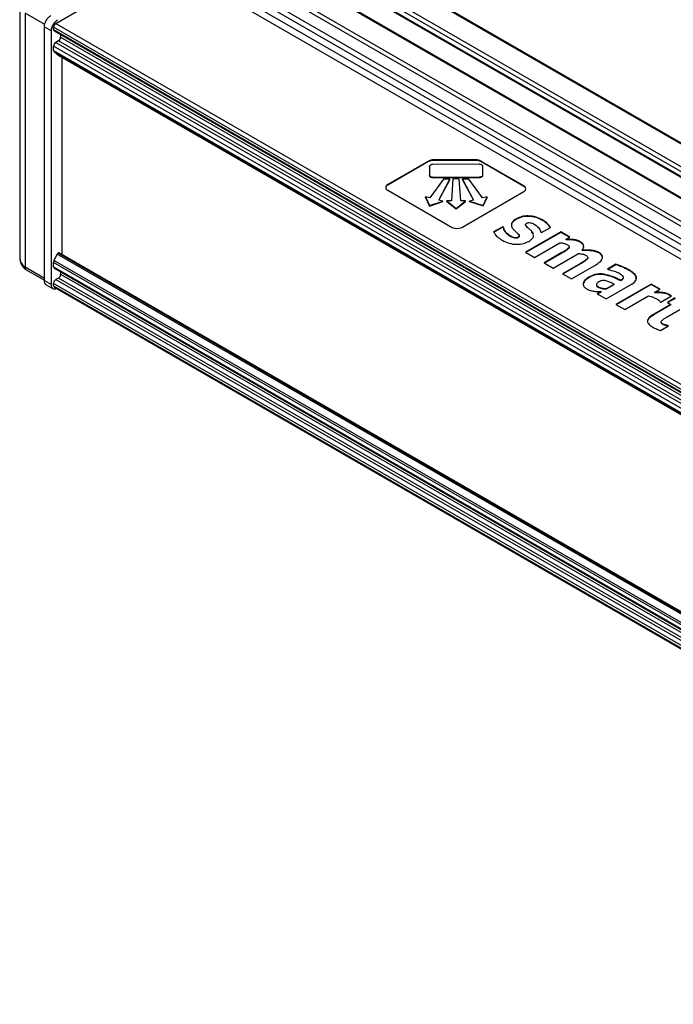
# Model space of a CAD drawing. Header units: millimetres. Extents: x 3 to 429, y 3 to 277.
# Tile 30 of 35: x 261 to 315, y 147 to 229. Entities that reach past the tile are written whole.
import ezdxf

# ---------------------------------------------------------------- set-up
doc = ezdxf.new("R2010")
doc.units = ezdxf.units.MM

msp = doc.modelspace()

# ---------------------------------------------------------------- linework, layer by layer
at = {"color": 7, "linetype": 'Continuous', "lineweight": 25}
for p, q in [((383.4196, 178.97), (280.8891, 238.1596)), ((383.5446, 178.9824), (281.0141, 238.172)), ((381.6271, 177.7311), (279.0966, 236.9207)), ((279.2734, 237.2269), (381.8038, 178.0373)), ((279.0966, 236.5124), (381.6271, 177.3228)), ((279.1484, 236.398), (381.6788, 177.2084)), ((379.5057, 176.7106), (276.9753, 235.9002)), ((379.6307, 176.723), (277.1002, 235.9126)), ((377.7097, 175.4697), (275.1792, 234.6593)), ((275.356, 234.9654), (377.8865, 175.7759)), ((273.4333, 233.5887), (375.6036, 174.607)), ((275.1792, 233.6541), (377.7097, 174.4645)), ((263.7418, 228.2607), (272.6586, 233.4083)), ((375.0123, 174.3208), (272.6586, 233.4083)), ((377.0799, 174.3414), (274.9056, 233.3254)), ((260.7745, 229.4808), (260.7745, 209.0557)), ((261.2138, 229.1076), (261.2138, 208.2042)), ((262.8341, 228.1723), (261.2138, 229.1076)), ((262.8048, 227.9853), (263.3882, 227.6486)), ((262.8048, 207.0814), (262.8048, 227.9853)), ((263.565, 227.7504), (263.565, 227.9545)), ((366.0031, 168.8182), (263.565, 227.9545)), ((263.7418, 228.2607), (366.1799, 169.1244)), ((263.3882, 206.7446), (263.3882, 227.6486)), ((263.565, 227.7504), (365.948, 168.6459)), ((263.6168, 227.6359), (365.9358, 168.5684)), ((264.1483, 227.329), (264.1483, 227.1236)), ((264.1483, 227.1236), (365.9187, 168.3728)), ((263.565, 226.0264), (263.565, 226.3786)), ((365.9187, 167.291), (263.565, 226.3786)), ((263.9716, 226.8174), (263.7418, 226.6848)), ((263.7418, 226.6848), (365.9187, 167.6993)), ((365.9187, 167.9646), (263.9716, 226.8174)), ((263.565, 226.0264), (365.9187, 166.9388)), ((263.869, 225.6862), (263.603, 225.9218)), ((365.9187, 166.8562), (263.603, 225.9218)), ((263.869, 225.6862), (365.9187, 166.7741)), ((263.8773, 225.6802), (365.9187, 166.7729)), ((264.2721, 209.2084), (264.2721, 225.4523)), ((294.4446, 216.9209), (291.0803, 214.9787)), ((294.4446, 216.8801), (291.0803, 214.9379)), ((294.4446, 216.8801), (294.4446, 216.9209)), ((298.6206, 216.6581), (294.8024, 216.6444)), ((298.3538, 217.016), (294.8423, 217.016)), ((294.8423, 216.9752), (294.8423, 217.016)), ((298.3538, 216.9752), (294.8423, 216.9752)), ((298.3538, 216.9752), (298.3538, 217.016)), ((302.2926, 214.8767), (298.7515, 216.9209)), ((298.7515, 216.8801), (298.7515, 216.9209)), ((302.2926, 214.8359), (298.7515, 216.8801)), ((294.5229, 216.482), (294.5229, 216.4412)), ((294.5229, 216.481), (294.5307, 215.763)), ((294.5229, 216.4402), (294.5229, 216.481)), ((294.5229, 216.4402), (294.5307, 215.7222)), ((294.5307, 215.7222), (294.5307, 215.763)), ((298.9114, 215.7787), (298.9036, 216.4967)), ((298.9114, 215.7369), (298.9114, 215.7777)), ((291.0803, 214.9379), (291.0803, 214.9787)), ((295.6726, 215.4338), (294.5431, 213.8799)), ((294.8137, 215.6016), (298.6319, 215.6154)), ((294.8137, 215.5608), (294.8137, 215.6016)), ((294.8137, 215.5608), (298.6319, 215.5745)), ((295.285, 213.7036), (296.1968, 215.427)), ((295.3042, 213.699), (296.1968, 215.3861)), ((296.1968, 215.427), (295.6726, 215.4338)), ((296.1968, 215.3861), (296.1968, 215.427)), ((296.4524, 215.4464), (296.3362, 213.6399)), ((296.9773, 215.4349), (296.4524, 215.4464)), ((297.1095, 213.6422), (296.9773, 215.4349)), ((297.757, 215.4367), (297.2329, 215.4284)), ((297.2329, 215.4284), (298.159, 213.7075)), ((297.2329, 215.3876), (297.2329, 215.4284)), ((297.2329, 215.3876), (298.1396, 213.7029)), ((298.8995, 213.8859), (297.757, 215.4367)), ((298.6319, 215.5745), (298.6319, 215.6154)), ((291.0803, 214.5195), (296.3771, 211.4617)), ((297.1726, 211.4617), (302.2926, 214.4175)), ((302.2926, 214.8359), (302.2926, 214.8767)), ((294.1836, 213.9654), (294.5159, 213.2553)), ((294.5431, 213.8799), (294.1836, 213.9654)), ((294.1836, 213.9245), (294.1836, 213.9654)), ((294.1836, 213.9245), (294.5159, 213.2145)), ((294.5159, 213.2553), (295.6204, 213.6239)), ((294.5159, 213.2145), (295.6204, 213.583)), ((295.6204, 213.6239), (295.285, 213.7036)), ((295.6204, 213.583), (295.6204, 213.6239)), ((296.3362, 213.6399), (295.9555, 213.6329)), ((295.9555, 213.6329), (296.7248, 213.0269)), ((295.9555, 213.5921), (295.9555, 213.6329)), ((295.9555, 213.5921), (296.7248, 212.986)), ((296.7248, 213.0269), (297.4942, 213.6422)), ((296.7248, 212.986), (297.4942, 213.6013)), ((297.4942, 213.6422), (297.1095, 213.6422)), ((297.4942, 213.6013), (297.4942, 213.6422)), ((298.159, 213.7075), (297.8243, 213.6269)), ((297.8243, 213.6269), (298.9318, 213.2614)), ((297.8243, 213.5861), (297.8243, 213.6269)), ((297.8243, 213.5861), (298.9318, 213.2206)), ((299.2582, 213.9724), (298.8995, 213.8859)), ((298.9318, 213.2614), (299.2582, 213.9724)), ((298.9318, 213.2206), (299.2582, 213.9316)), ((299.2582, 213.9316), (299.2582, 213.9724)), ((294.5159, 213.2145), (294.5159, 213.2553)), ((296.7248, 212.986), (296.7248, 213.0269)), ((298.9318, 213.2206), (298.9318, 213.2614)), ((301.6847, 212.1285), (301.6847, 212.1693)), ((302.4371, 211.6925), (302.4371, 211.6415)), ((303.8387, 212.027), (303.8387, 212.0678)), ((300.5521, 211.5155), (299.7951, 211.0784)), ((300.5521, 211.4747), (299.7951, 211.0376)), ((300.6192, 211.4768), (300.5521, 211.5155)), ((300.5521, 211.4747), (300.5521, 211.5155)), ((300.6192, 211.4359), (300.5521, 211.4747)), ((300.6192, 211.4359), (300.6192, 211.4768)), ((300.7356, 211.1231), (300.7356, 211.1639)), ((305.3357, 211.0897), (302.4246, 209.4091)), ((305.3357, 211.0488), (302.46, 209.3887)), ((302.5867, 211.4324), (302.5867, 211.4732)), ((303.0771, 210.9289), (302.9614, 211.1109)), ((302.9614, 211.0701), (302.9614, 211.1109)), ((303.0771, 210.8881), (302.9614, 211.0701)), ((303.6961, 211.0678), (303.7593, 211.0313)), ((303.7593, 211.0313), (304.4909, 211.4536)), ((306.0758, 210.6624), (305.3357, 211.0897)), ((305.3357, 211.0488), (305.3357, 211.0897)), ((306.0405, 210.642), (305.3357, 211.0488)), ((301.1674, 210.7207), (301.1674, 210.7616)), ((301.8204, 210.6117), (301.8204, 210.6525)), ((301.9158, 210.7176), (301.9158, 210.7687)), ((303.0943, 210.7182), (303.0861, 210.7995)), ((303.1647, 208.9819), (305.2579, 210.1902)), ((305.7705, 210.4862), (306.0758, 210.6624)), ((305.7705, 210.4453), (305.7705, 210.4862)), ((306.9339, 210.2402), (306.9339, 210.281)), ((263.603, 208.7193), (263.869, 209.2621)), ((365.9187, 150.3501), (263.869, 209.2621)), ((263.946, 209.353), (365.9187, 150.4854)), ((365.9187, 150.5291), (264.0147, 209.357)), ((302.4246, 209.4091), (303.1647, 208.9819)), ((305.4298, 209.378), (303.9542, 208.5261)), ((305.4298, 209.3371), (303.9895, 208.5057)), ((304.6943, 208.0989), (306.7874, 209.3072)), ((305.4298, 209.3371), (305.4298, 209.378)), ((305.988, 209.7226), (305.988, 209.7634)), ((307.1074, 209.5525), (307.1074, 209.5934)), ((308.465, 209.3563), (308.465, 209.3971)), ((263.565, 208.2187), (263.565, 208.5709)), ((365.9187, 149.4834), (263.565, 208.5709)), ((263.603, 208.7193), (365.9187, 149.6537)), ((303.9542, 208.5261), (304.6943, 208.0989)), ((306.9593, 208.495), (305.4837, 207.6431)), ((306.9593, 208.4541), (305.5191, 207.6227)), ((306.9593, 208.4541), (306.9593, 208.495)), ((307.5198, 208.8382), (307.5198, 208.8791)), ((261.2138, 208.2042), (262.8048, 207.2857)), ((261.3174, 207.9753), (262.8048, 207.1166)), ((263.565, 208.2187), (365.9187, 149.1312)), ((263.6168, 208.1042), (365.9187, 149.0466)), ((264.1483, 207.7974), (264.1483, 207.592)), ((305.4837, 207.6431), (306.2239, 207.2159)), ((306.2239, 207.2159), (308.1304, 208.3165)), ((309.8772, 208.4163), (309.1818, 208.0148)), ((309.1818, 208.0148), (309.2481, 207.9766)), ((309.8772, 208.3755), (309.2172, 207.9944)), ((309.8772, 208.3755), (309.8772, 208.4163)), ((310.918, 207.9402), (310.918, 207.981)), ((262.8048, 207.0814), (263.3882, 206.7446)), ((263.565, 206.6428), (263.565, 206.8469)), ((365.9187, 147.7594), (263.565, 206.8469)), ((263.9716, 207.2858), (263.7418, 207.1531)), ((263.7418, 207.1531), (365.9187, 148.1676)), ((365.9187, 148.433), (263.9716, 207.2858)), ((264.1483, 207.592), (365.9187, 148.8412)), ((307.6422, 207.3131), (307.6422, 207.3539)), ((308.9182, 207.5619), (308.9182, 207.6027)), ((310.2866, 207.11), (310.2712, 207.1011)), ((310.2712, 207.0603), (310.2712, 207.1011)), ((310.2866, 207.0692), (310.2712, 207.0603)), ((310.2866, 207.0692), (310.2866, 207.11)), ((262.9601, 206.7381), (263.5435, 206.4013)), ((263.565, 206.6428), (365.9187, 147.5552)), ((263.6168, 206.5283), (365.9368, 147.4602)), ((308.272, 206.7719), (308.272, 206.7208)), ((308.653, 206.1714), (308.343, 205.9925)), ((308.653, 206.1306), (308.3784, 205.9721)), ((308.4749, 206.5022), (308.4749, 206.543)), ((308.653, 206.1306), (308.653, 206.1714)), ((309.0831, 205.5652), (311.0737, 206.7144)), ((309.0993, 206.4291), (309.7246, 206.79)), ((309.0993, 206.3883), (309.7246, 206.7492)), ((309.0993, 206.3883), (309.0993, 206.4291)), ((309.7246, 206.7492), (309.7246, 206.79)), ((312.7812, 206.7915), (309.8701, 205.1109)), ((312.7812, 206.7506), (309.9055, 205.0905)), ((313.5213, 206.3642), (312.7812, 206.7915)), ((312.7812, 206.7506), (312.7812, 206.7915)), ((313.486, 206.3438), (312.7812, 206.7506)), ((313.0919, 206.1163), (313.5213, 206.3642)), ((313.0919, 206.0755), (313.0919, 206.1163)), ((308.343, 205.9925), (309.0831, 205.5652)), ((310.6102, 204.6837), (312.5677, 205.8137)), ((313.5044, 205.3486), (313.5707, 205.3103)), ((313.5707, 205.3103), (314.4488, 205.8172)), ((314.7524, 205.6535), (314.111, 205.2833)), ((314.111, 205.2833), (314.407, 205.1124)), ((314.7524, 205.6127), (314.1463, 205.2628)), ((314.283, 205.8837), (314.283, 205.9245)), ((309.8701, 205.1109), (310.6102, 204.6837)), ((314.407, 205.1124), (313.027, 204.3157)), ((314.407, 205.0715), (313.027, 204.2749)), ((314.0994, 204.0803), (315.1471, 204.6851)), ((314.407, 205.0715), (314.407, 205.1124)), ((313.027, 204.2749), (313.027, 204.3157)), ((313.5543, 202.9681), (314.2096, 203.3464)), ((313.7687, 203.4462), (313.7687, 203.487)), ((314.2096, 203.3464), (314.148, 203.382)), ((314.148, 203.3411), (314.148, 203.382)), ((314.1743, 203.3259), (314.148, 203.3411))]:
    msp.add_line(p, q, dxfattribs=at)
at = {"color": 7, "linetype": 'Continuous', "lineweight": 25, "flags": 128}
for points in [[(263.8773, 225.6802), (263.8764, 225.6807), (263.869, 225.6862)], [(294.8024, 216.6444), (294.7476, 216.641), (294.6949, 216.6316), (294.6465, 216.6164), (294.6041, 216.5961), (294.5694, 216.5714), (294.5437, 216.5432), (294.528, 216.5127), (294.5229, 216.481)], [(298.9036, 216.4967), (298.8979, 216.5284), (298.8816, 216.5588), (298.8553, 216.5868), (298.82, 216.6112), (298.7772, 216.6313), (298.7284, 216.6461), (298.6755, 216.6552), (298.6206, 216.6581)], [(294.5307, 215.763), (294.5364, 215.7313), (294.5528, 215.7009), (294.5791, 215.673), (294.6143, 215.6485), (294.6571, 215.6284), (294.7059, 215.6136), (294.7588, 215.6046), (294.8137, 215.6016)], [(298.6319, 215.6154), (298.6867, 215.6187), (298.7394, 215.6281), (298.7878, 215.6433), (298.8302, 215.6636), (298.865, 215.6884), (298.8906, 215.7165), (298.9063, 215.747), (298.9114, 215.7787)], [(294.5307, 215.7222), (294.5364, 215.6905), (294.5528, 215.6601), (294.5791, 215.6321), (294.6143, 215.6077), (294.6571, 215.5876), (294.7059, 215.5728), (294.7588, 215.5637), (294.8137, 215.5608)], [(298.6319, 215.5745), (298.6867, 215.5779), (298.7394, 215.5873), (298.7878, 215.6025), (298.8302, 215.6228), (298.865, 215.6475), (298.8906, 215.6757), (298.9063, 215.7062), (298.9114, 215.7379)]]:
    msp.add_lwpolyline(points, dxfattribs=at)
at = {"color": 7, "linetype": 'Continuous', "lineweight": 25}
for centre, radius, start, end in [((263.9488, 227.937), 0.3842, 122.605478, 177.394522), ((263.6875, 227.7368), 0.1232, 173.701152, 234.986667), ((263.7645, 227.1411), 0.3842, 302.605478, 357.394522), ((263.9488, 226.3611), 0.3842, 122.605478, 177.394522), ((263.7014, 226.0168), 0.1367, 175.988404, 223.978412), ((294.8261, 216.2046), 0.8116, 88.855903, 118.040239), ((294.8261, 216.1637), 0.8116, 88.855903, 118.040239), ((298.37, 216.2046), 0.8116, 61.959761, 91.144097), ((298.37, 216.1637), 0.8116, 61.959761, 91.144097), ((291.2027, 214.6736), 0.2913, 114.844087, 169.089982), ((291.1674, 214.7491), 0.2456, 110.783421, 249.216579), ((302.2055, 214.6471), 0.2456, 290.783421, 69.216579), ((302.1703, 214.5715), 0.2913, 10.910018, 65.155913), ((296.7749, 212.2294), 0.8646, 242.609672, 297.390328), ((264.0761, 209.1646), 0.2289, 124.63814, 154.79007), ((263.984, 209.2924), 0.0716, 64.597129, 122.106886), ((263.911, 208.5614), 0.3462, 152.852321, 178.416881), ((261.4517, 208.1739), 0.2398, 172.74417, 235.943649), ((263.6875, 208.2052), 0.1232, 173.701152, 234.986667), ((263.9488, 206.8295), 0.3842, 122.605478, 177.394522), ((263.7645, 207.6094), 0.3842, 302.605478, 357.394522), ((263.6875, 206.6293), 0.1232, 173.701152, 234.986667)]:
    msp.add_arc(centre, radius, start, end, dxfattribs=at)
msp.add_ellipse((262.2745, 209.633), major_axis=(1.2035, 1.3247), ratio=0.6758505, start_param=2.501981, end_param=3.2873792, dxfattribs=at)
for points, knots in [([(262.8048, 227.9853), (262.8128, 228.0701), (262.8287, 228.2398), (262.9513, 228.5129), (263.1265, 228.7556), (263.2655, 228.8542), (263.3349, 228.9035)], [0, 0, 0, 0, 0.250001, 0.5, 0.749999, 1, 1, 1, 1]), ([(263.3882, 227.6486), (263.3962, 227.7334), (263.4121, 227.903), (263.5347, 228.1761), (263.7099, 228.4189), (263.8488, 228.5175), (263.9183, 228.5667)], [0, 0, 0, 0, 0.250001, 0.5, 0.749999, 1, 1, 1, 1]), ([(301.6847, 212.1693), (301.5864, 212.1029), (301.3902, 211.9704), (301.2569, 211.791), (301.2704, 211.698), (301.2712, 211.6925)], [0, 0, 0, 0, 0.4855037, 0.9693278, 1, 1, 1, 1]), ([(301.6847, 212.1285), (301.5864, 212.0621), (301.3902, 211.9296), (301.2569, 211.7502), (301.2704, 211.6572), (301.2712, 211.6516)], [0, 0, 0, 0, 0.4855037, 0.9693278, 1, 1, 1, 1]), ([(303.8387, 212.0678), (303.6677, 212.1552), (303.3266, 212.3294), (302.6948, 212.4218), (302.1014, 212.3668), (301.8236, 212.2351), (301.6847, 212.1693)], [0, 0, 0, 0, 0.2806942, 0.5600232, 0.7799689, 1, 1, 1, 1]), ([(303.8387, 212.027), (303.6677, 212.1143), (303.3266, 212.2886), (302.6948, 212.381), (302.1014, 212.3259), (301.8236, 212.1943), (301.6847, 212.1285)], [0, 0, 0, 0, 0.2806942, 0.5600232, 0.7799689, 1, 1, 1, 1]), ([(302.5867, 211.4732), (302.5334, 211.5275), (302.4668, 211.5955), (302.4312, 211.6877), (302.4547, 211.7502), (302.5075, 211.7862), (302.5427, 211.8101)], [0, 0, 0, 0, 0.5005912, 0.6258984, 0.7509703, 1, 1, 1, 1]), ([(302.5427, 211.8101), (302.5672, 211.8217), (302.6161, 211.8448), (302.7436, 211.8562), (302.9577, 211.8179), (303.0996, 211.7467), (303.1942, 211.6993)], [0, 0, 0, 0, 0.1252154, 0.2506174, 0.5003436, 1, 1, 1, 1]), ([(303.1942, 211.6993), (303.3361, 211.5938), (303.59, 211.4051), (303.6636, 211.171), (303.6961, 211.0678)], [0, 0, 0, 0, 0.5590196, 1, 1, 1, 1]), ([(304.4909, 211.4536), (304.4027, 211.5804), (304.2451, 211.807), (303.9629, 211.9881), (303.8387, 212.0678)], [0, 0, 0, 0, 0.55969059, 1, 1, 1, 1]), ([(304.4909, 211.4128), (304.4027, 211.5396), (304.2451, 211.7662), (303.9629, 211.9473), (303.8387, 212.027)], [0, 0, 0, 0, 0.55969059, 1, 1, 1, 1]), ([(299.7951, 211.0784), (299.8886, 210.9375), (300.0557, 210.6858), (300.3709, 210.4878), (300.5097, 210.4006)], [0, 0, 0, 0, 0.5596032, 1, 1, 1, 1]), ([(300.7356, 211.1639), (300.703, 211.221), (300.6446, 211.3229), (300.627, 211.4298), (300.6192, 211.4768)], [0, 0, 0, 0, 0.5597671, 1, 1, 1, 1]), ([(300.7356, 211.1231), (300.703, 211.1801), (300.6446, 211.2821), (300.627, 211.3889), (300.6192, 211.4359)], [0, 0, 0, 0, 0.5597671, 1, 1, 1, 1]), ([(301.1674, 210.7616), (301.0654, 210.8292), (300.8833, 210.9501), (300.7808, 211.0985), (300.7356, 211.1639)], [0, 0, 0, 0, 0.5596531, 1, 1, 1, 1]), ([(301.1674, 210.7207), (301.0654, 210.7884), (300.8833, 210.9092), (300.7808, 211.0577), (300.7356, 211.1231)], [0, 0, 0, 0, 0.5596531, 1, 1, 1, 1]), ([(301.2815, 211.6112), (301.2832, 211.5746), (301.2881, 211.4683), (301.3674, 211.3713), (301.4195, 211.3076)], [0, 0, 0, 0, 0.3443703, 1, 1, 1, 1]), ([(301.4195, 211.3076), (301.4838, 211.2431), (301.5986, 211.1278), (301.7215, 211.0153), (301.7756, 210.9658)], [0, 0, 0, 0, 0.5599505, 1, 1, 1, 1]), ([(301.7756, 210.9658), (301.826, 210.9154), (301.8891, 210.8524), (301.9205, 210.7669), (301.9037, 210.7082), (301.8537, 210.6748), (301.8204, 210.6525)], [0, 0, 0, 0, 0.5005462, 0.6258506, 0.7508058, 1, 1, 1, 1]), ([(302.5867, 211.4324), (302.5302, 211.4866), (302.4597, 211.5543), (302.441, 211.6313), (302.4372, 211.6466)], [0, 0, 0, 0, 0.8012349, 1, 1, 1, 1]), ([(302.9614, 211.1109), (302.8935, 211.1793), (302.7724, 211.3013), (302.6434, 211.4207), (302.5867, 211.4732)], [0, 0, 0, 0, 0.5599177, 1, 1, 1, 1]), ([(300.5097, 210.4006), (300.6843, 210.3117), (301.0325, 210.1342), (301.6781, 210.0358), (302.2818, 210.1025), (302.562, 210.2389), (302.7023, 210.3072)], [0, 0, 0, 0, 0.2807223, 0.5599309, 0.7797237, 1, 1, 1, 1]), ([(301.8204, 210.6525), (301.7963, 210.6403), (301.7481, 210.616), (301.6214, 210.5972), (301.3988, 210.6344), (301.26, 210.7107), (301.1674, 210.7616)], [0, 0, 0, 0, 0.1254017, 0.2506794, 0.4995642, 1, 1, 1, 1]), ([(301.8204, 210.6117), (301.7963, 210.5995), (301.7481, 210.5752), (301.6214, 210.5564), (301.3988, 210.5936), (301.26, 210.6698), (301.1674, 210.7207)], [0, 0, 0, 0, 0.1254017, 0.2506794, 0.4995642, 1, 1, 1, 1]), ([(301.9149, 210.7228), (301.9126, 210.7093), (301.9055, 210.6666), (301.8549, 210.634), (301.8204, 210.6117)], [0, 0, 0, 0, 0.3182387, 1, 1, 1, 1]), ([(302.7023, 210.3072), (302.796, 210.369), (302.983, 210.4925), (303.1142, 210.6886), (303.0925, 210.8054), (303.0861, 210.8403)], [0, 0, 0, 0, 0.4130575, 0.8246788, 1, 1, 1, 1]), ([(305.2579, 210.1902), (305.3774, 210.18), (305.5902, 210.162), (305.7638, 210.0897), (305.8399, 210.058)], [0, 0, 0, 0, 0.5616923, 1, 1, 1, 1]), ([(306.9339, 210.281), (306.8439, 210.3248), (306.6638, 210.4123), (306.2523, 210.475), (305.9534, 210.4819), (305.7705, 210.4862)], [0, 0, 0, 0, 0.2796847, 0.5594959, 1, 1, 1, 1]), ([(306.9339, 210.2402), (306.8439, 210.2839), (306.6638, 210.3715), (306.2523, 210.4341), (305.9534, 210.4411), (305.7705, 210.4453)], [0, 0, 0, 0, 0.2796847, 0.5594959, 1, 1, 1, 1]), ([(307.1074, 209.5934), (307.149, 209.6587), (307.2321, 209.7892), (307.224, 209.9862), (307.1202, 210.1571), (306.996, 210.2397), (306.9339, 210.281)], [0, 0, 0, 0, 0.2802589, 0.5599219, 0.7799374, 1, 1, 1, 1]), ([(307.2081, 209.8022), (307.2123, 209.8545), (307.2209, 209.9614), (307.1184, 210.1163), (306.9954, 210.1989), (306.9339, 210.2402)], [0, 0, 0, 0, 0.3237954, 0.6618615, 1, 1, 1, 1]), ([(305.988, 209.7634), (305.8958, 209.6858), (305.7308, 209.547), (305.5219, 209.4297), (305.4298, 209.378)], [0, 0, 0, 0, 0.5588134, 1, 1, 1, 1]), ([(305.988, 209.7226), (305.8958, 209.645), (305.7308, 209.5062), (305.5219, 209.3889), (305.4298, 209.3371)], [0, 0, 0, 0, 0.5588134, 1, 1, 1, 1]), ([(305.8399, 210.058), (305.9126, 210.0108), (306.014, 209.9449), (306.0296, 209.832), (306.0019, 209.7863), (305.988, 209.7634)], [0, 0, 0, 0, 0.55810507, 0.77879518, 1, 1, 1, 1]), ([(306.0131, 209.8558), (306.0186, 209.8345), (306.0304, 209.7889), (306.0027, 209.7456), (305.988, 209.7226)], [0, 0, 0, 0, 0.4682751, 1, 1, 1, 1]), ([(306.7874, 209.3072), (306.9071, 209.2974), (307.1203, 209.2799), (307.2935, 209.207), (307.3695, 209.175)], [0, 0, 0, 0, 0.5612341, 1, 1, 1, 1]), ([(308.465, 209.3971), (308.357, 209.4438), (308.1404, 209.5373), (307.6606, 209.5901), (307.3173, 209.5921), (307.1074, 209.5934)], [0, 0, 0, 0, 0.27905488, 0.55928982, 1, 1, 1, 1]), ([(308.465, 209.3563), (308.357, 209.403), (308.1404, 209.4965), (307.6606, 209.5493), (307.3173, 209.5513), (307.1074, 209.5525)], [0, 0, 0, 0, 0.27905488, 0.55928982, 1, 1, 1, 1]), ([(308.1304, 208.3165), (308.2525, 208.3923), (308.4962, 208.5436), (308.7154, 208.7756), (308.781, 208.9797), (308.7504, 209.1905), (308.579, 209.3146), (308.465, 209.3971)], [0, 0, 0, 0, 0.2508913, 0.5010636, 0.6263972, 0.7516017, 1, 1, 1, 1]), ([(308.7635, 208.9219), (308.7654, 208.9278), (308.7839, 208.9845), (308.7423, 209.1505), (308.5758, 209.2741), (308.465, 209.3563)], [0, 0, 0, 0, 0.0379904, 0.360386, 1, 1, 1, 1]), ([(260.7823, 209.0202), (260.7877, 208.907), (260.7989, 208.6701), (260.931, 208.3449), (261.1177, 208.1065), (261.265, 208.0097), (261.3174, 207.9753)], [0, 0, 0, 0, 0.2715288, 0.5682762, 0.8462728, 1, 1, 1, 1]), ([(307.5198, 208.8791), (307.4267, 208.802), (307.2599, 208.664), (307.0514, 208.5467), (306.9593, 208.495)], [0, 0, 0, 0, 0.558784, 1, 1, 1, 1]), ([(307.5198, 208.8382), (307.4267, 208.7611), (307.2599, 208.6232), (307.0514, 208.5059), (306.9593, 208.4541)], [0, 0, 0, 0, 0.558784, 1, 1, 1, 1]), ([(307.3695, 209.175), (307.4431, 209.1277), (307.5458, 209.0617), (307.564, 208.9478), (307.5346, 208.902), (307.5198, 208.8791)], [0, 0, 0, 0, 0.5584591, 0.7791143, 1, 1, 1, 1]), ([(307.5462, 208.9706), (307.552, 208.9496), (307.5645, 208.9042), (307.5354, 208.8613), (307.5198, 208.8382)], [0, 0, 0, 0, 0.4626997, 1, 1, 1, 1]), ([(309.2481, 207.9766), (309.4242, 207.9399), (309.7381, 207.8744), (310.0003, 207.7558), (310.1155, 207.7037)], [0, 0, 0, 0, 0.5608516, 1, 1, 1, 1]), ([(310.918, 207.981), (310.7377, 208.0735), (310.4157, 208.2388), (310.0418, 208.362), (309.8772, 208.4163)], [0, 0, 0, 0, 0.5597513, 1, 1, 1, 1]), ([(310.918, 207.9402), (310.7377, 208.0327), (310.4157, 208.1979), (310.0418, 208.3212), (309.8772, 208.3755)], [0, 0, 0, 0, 0.5597513, 1, 1, 1, 1]), ([(310.1155, 207.7037), (310.2546, 207.617), (310.4287, 207.5085), (310.4918, 207.3369), (310.4533, 207.2206), (310.3533, 207.1542), (310.2866, 207.11)], [0, 0, 0, 0, 0.4994862, 0.624887, 0.7501402, 1, 1, 1, 1]), ([(311.0737, 206.7144), (311.2343, 206.8178), (311.5533, 207.0232), (311.6028, 207.4343), (311.2972, 207.7449), (311.0445, 207.9022), (310.918, 207.981)], [0, 0, 0, 0, 0.2806674, 0.5575498, 0.7784054, 1, 1, 1, 1]), ([(311.5121, 207.2472), (311.5264, 207.3015), (311.569, 207.4642), (311.2855, 207.7044), (311.0407, 207.8615), (310.918, 207.9402)], [0, 0, 0, 0, 0.2004955, 0.5995801, 1, 1, 1, 1]), ([(262.9601, 206.7381), (262.9601, 206.7381), (262.9028, 206.7492), (262.832, 206.862), (262.8139, 207.0083), (262.8048, 207.0814)], [0, 0, 0, 0, 0.0001008, 0.5000483, 1, 1, 1, 1]), ([(307.6422, 207.3539), (307.526, 207.2768), (307.2939, 207.1227), (307.1614, 206.843), (307.2077, 206.5744), (307.3808, 206.4475), (307.4672, 206.3841)], [0, 0, 0, 0, 0.280662, 0.5604679, 0.78035, 1, 1, 1, 1]), ([(307.6422, 207.3131), (307.5229, 207.2361), (307.2853, 207.0829), (307.2208, 206.8807), (307.1887, 206.78)], [0, 0, 0, 0, 0.5022269, 1, 1, 1, 1]), ([(308.9182, 207.6027), (308.7872, 207.6148), (308.5252, 207.6389), (308.0551, 207.5656), (307.7988, 207.4342), (307.6422, 207.3539)], [0, 0, 0, 0, 0.28002599, 0.56011934, 1, 1, 1, 1]), ([(308.9182, 207.5619), (308.7872, 207.5739), (308.5252, 207.598), (308.0551, 207.5248), (307.7988, 207.3934), (307.6422, 207.3131)], [0, 0, 0, 0, 0.28002599, 0.56011934, 1, 1, 1, 1]), ([(308.4648, 206.9743), (308.4091, 206.9441), (308.3098, 206.8903), (308.2836, 206.8138), (308.2721, 206.7802)], [0, 0, 0, 0, 0.5614607, 1, 1, 1, 1]), ([(309.0461, 207.0553), (308.989, 207.0658), (308.8749, 207.0867), (308.6549, 207.0691), (308.5369, 207.0102), (308.4648, 206.9743)], [0, 0, 0, 0, 0.28058964, 0.56074803, 1, 1, 1, 1]), ([(310.2712, 207.1011), (310.0424, 207.2174), (309.6346, 207.4246), (309.1367, 207.5484), (308.9182, 207.6027)], [0, 0, 0, 0, 0.5611133, 1, 1, 1, 1]), ([(310.2712, 207.0603), (310.0424, 207.1766), (309.6346, 207.3837), (309.1367, 207.5076), (308.9182, 207.5619)], [0, 0, 0, 0, 0.5611133, 1, 1, 1, 1]), ([(309.7246, 206.79), (309.6045, 206.8453), (309.3902, 206.944), (309.1512, 207.0213), (309.0461, 207.0553)], [0, 0, 0, 0, 0.5604305, 1, 1, 1, 1]), ([(310.4695, 207.3351), (310.4747, 207.322), (310.4911, 207.2809), (310.4502, 207.1794), (310.352, 207.1133), (310.2866, 207.0692)], [0, 0, 0, 0, 0.133876, 0.4230815, 1, 1, 1, 1]), ([(263.8272, 206.4068), (263.7892, 206.3909), (263.6823, 206.3461), (263.5351, 206.388), (263.412, 206.5173), (263.3961, 206.6688), (263.3882, 206.7446)], [0, 0, 0, 0, 0.1551797, 0.4367857, 0.7183917, 1, 1, 1, 1]), ([(307.4672, 206.3841), (307.5691, 206.3347), (307.7513, 206.2463), (307.9801, 206.2104), (308.0809, 206.1945)], [0, 0, 0, 0, 0.5592959, 1, 1, 1, 1]), ([(308.0809, 206.1945), (308.1872, 206.186), (308.377, 206.1708), (308.5686, 206.1712), (308.653, 206.1714)], [0, 0, 0, 0, 0.5596961, 1, 1, 1, 1]), ([(308.2721, 206.7802), (308.2723, 206.7544), (308.2726, 206.7026), (308.3472, 206.6192), (308.4264, 206.5719), (308.4749, 206.543)], [0, 0, 0, 0, 0.2800967, 0.5597888, 1, 1, 1, 1]), ([(308.2721, 206.7394), (308.2723, 206.7135), (308.2726, 206.6618), (308.3472, 206.5783), (308.4264, 206.5311), (308.4749, 206.5022)], [0, 0, 0, 0, 0.2800967, 0.5597888, 1, 1, 1, 1]), ([(308.4749, 206.543), (308.581, 206.5019), (308.7712, 206.4283), (308.9988, 206.4288), (309.0993, 206.4291)], [0, 0, 0, 0, 0.55792, 1, 1, 1, 1]), ([(308.4749, 206.5022), (308.581, 206.4611), (308.7712, 206.3875), (308.9988, 206.388), (309.0993, 206.3883)], [0, 0, 0, 0, 0.55792, 1, 1, 1, 1]), ([(314.283, 205.9245), (314.1888, 205.9667), (314.0004, 206.0511), (313.5854, 206.122), (313.2792, 206.1185), (313.0919, 206.1163)], [0, 0, 0, 0, 0.2796121, 0.5593917, 1, 1, 1, 1]), ([(314.283, 205.8837), (314.1888, 205.9259), (314.0004, 206.0103), (313.5854, 206.0812), (313.2792, 206.0776), (313.0919, 206.0755)], [0, 0, 0, 0, 0.2796121, 0.5593917, 1, 1, 1, 1]), ([(312.5677, 205.8137), (312.7041, 205.7794), (312.9478, 205.7181), (313.1405, 205.613), (313.2253, 205.5667)], [0, 0, 0, 0, 0.5598217, 1, 1, 1, 1]), ([(313.2253, 205.5667), (313.2864, 205.5296), (313.3952, 205.4635), (313.4711, 205.3836), (313.5044, 205.3486)], [0, 0, 0, 0, 0.56097098, 1, 1, 1, 1]), ([(314.4488, 205.8172), (314.419, 205.8378), (314.3658, 205.8746), (314.3083, 205.9093), (314.283, 205.9245)], [0, 0, 0, 0, 0.560001, 1, 1, 1, 1]), ([(314.4162, 205.7984), (314.397, 205.8116), (314.3544, 205.8409), (314.3084, 205.8685), (314.283, 205.8837)], [0, 0, 0, 0, 0.4490449, 1, 1, 1, 1]), ([(313.027, 204.2749), (312.8972, 204.1919), (312.6391, 204.027), (312.4171, 203.7837), (312.4812, 203.6664), (312.4859, 203.6577)], [0, 0, 0, 0, 0.4837814, 0.9619145, 1, 1, 1, 1]), ([(313.027, 204.3157), (312.8908, 204.2321), (312.62, 204.0659), (312.4106, 203.7488), (312.5773, 203.4549), (312.7859, 203.3207), (312.8905, 203.2533)], [0, 0, 0, 0, 0.2814454, 0.5596048, 0.7790862, 1, 1, 1, 1]), ([(313.7687, 203.487), (313.7326, 203.5097), (313.6607, 203.555), (313.6008, 203.6361), (313.6052, 203.7171), (313.6386, 203.7616), (313.6553, 203.7838)], [0, 0, 0, 0, 0.2804677, 0.5596276, 0.779786, 1, 1, 1, 1]), ([(313.7687, 203.4462), (313.7329, 203.4688), (313.6615, 203.5141), (313.5985, 203.5948), (313.6085, 203.6488), (313.6127, 203.6721)], [0, 0, 0, 0, 0.3637366, 0.725777, 1, 1, 1, 1]), ([(313.6553, 203.7838), (313.7296, 203.8434), (313.8625, 203.9498), (314.0269, 204.0403), (314.0994, 204.0803)], [0, 0, 0, 0, 0.5590545, 1, 1, 1, 1]), ([(312.8905, 203.2533), (313.003, 203.1911), (313.2039, 203.0798), (313.4472, 203.0022), (313.5543, 202.9681)], [0, 0, 0, 0, 0.5599089, 1, 1, 1, 1]), ([(314.148, 203.382), (314.0712, 203.3947), (313.9341, 203.4173), (313.8192, 203.4657), (313.7687, 203.487)], [0, 0, 0, 0, 0.56014221, 1, 1, 1, 1]), ([(314.148, 203.3411), (314.0712, 203.3538), (313.9341, 203.3765), (313.8192, 203.4249), (313.7687, 203.4462)], [0, 0, 0, 0, 0.56014221, 1, 1, 1, 1])]:
    msp.add_open_spline(points, degree=3, knots=knots, dxfattribs=at)

doc.saveas('drawing.dxf')
